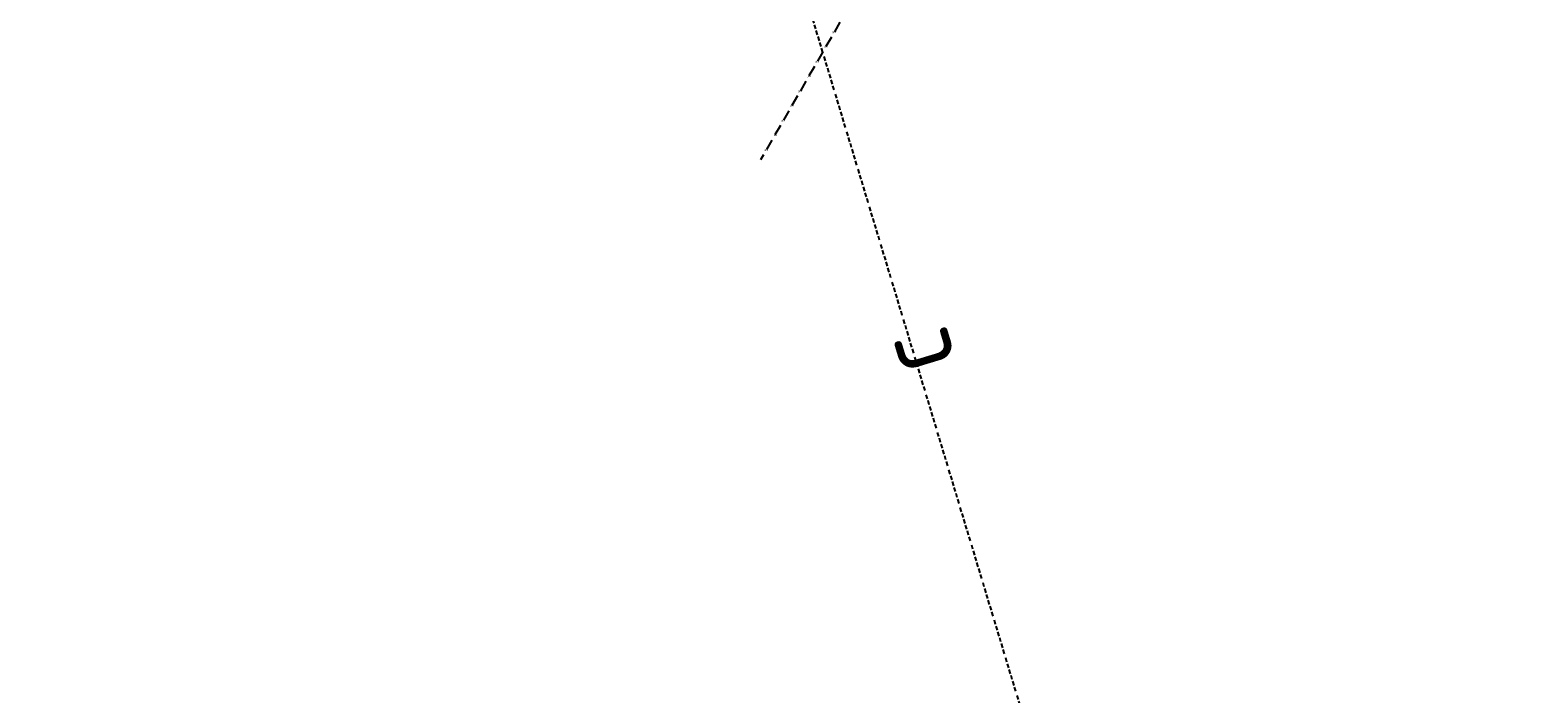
# Model space of a CAD drawing. Header units: millimetres. Extents: x -17664 to 48661, y -98 to 70975.
# Tile 27 of 62: x 45207 to 46936, y 13495 to 14256. Entities that reach past the tile are written whole.
import ezdxf
from ezdxf.enums import TextEntityAlignment as Align

# ---------------------------------------------------------------- set-up
doc = ezdxf.new("R2010")
doc.units = ezdxf.units.MM
for name, pattern in [('2322102', [45, 5, -2, 5, -2, 5, -2, 5, -2, 5, -2, 5, -5]), ('2322105', [47, 40, -7]), ('2322105_a', [19.5, 12.5, -7])]:
    doc.linetypes.add(name, pattern=pattern)
for name, color, linetype in [('WL5501--', 4, '2322105'), ('WL5627--', 4, '2322102'), ('WM561---', 1, 'Continuous')]:
    doc.layers.add(name, color=color, linetype=linetype)
doc.styles.add('STABICAD-018', font='ISOCP.SHX', dxfattribs={"height": 90})
doc.styles.get("Standard").update_dxf_attribs({"font": 'arial.ttf'})

# ---------------------------------------------------------------- blocks, each defined once
blk = doc.blocks.new('*U1298')
at = {"linetype": '2322105'}
for points in [[(236.2, 409.2), (207.7, 324.7), (177.3, 342.2)], [(-8.8, -15.2), (-37.3, -99.7), (-67.7, -82.2)]]:
    blk.add_hatch(color=2, dxfattribs=at).paths.add_polyline_path(points, flags=0)
at = {"color": 2, "linetype": '2322105_a'}
for p, q in [((236.2, 409.2, 3000), (8.8, 15.2, 3000)), ((-8.8, -15.2, 3000), (-236.2, -409.2, 3000))]:
    blk.add_line(p, q, dxfattribs=at)
at = {"color": 0, "linetype": '2322105'}
blk.add_line((0, 0), (0, 0, 3000), dxfattribs=at)
at = {"color": 2, "linetype": '2322105'}
blk.add_circle((0, 0, 3000), 17.5, dxfattribs=at)
at = {"color": 0, "linetype": '2322105'}
blk.add_arc((0, 0, 3000), 17.5, 60, 180, dxfattribs=at)
at = {"layer": 'WM561---', "color": 2}
for tag in ['SECTIONCODE', 'POSITIONCODE']:
    blk.add_attdef(tag, (44301.4, 21321.4, 1499.5), '', height=1.2, dxfattribs=at)
at = {"layer": 'WM561---', "color": 2, "style": 'STABICAD-018'}
for tag, p in [('CODE', (44301.4, 21271.4)), ('FLOORCODE', (44351.4, 21171.4))]:
    blk.add_attdef(tag, p, '', height=1.2, dxfattribs=at)

msp = doc.modelspace()

# ---------------------------------------------------------------- linework, layer by layer
at = {"layer": 'WL5627--', "linetype": '2322102'}
msp.add_line((46936.2, 11516.4), (44057.6, 21040.9), dxfattribs=at)

# ---------------------------------------------------------------- block references
at = {"layer": 'WL5501--', "linetype": '2322105'}
msp.add_blockref('*U1298', (46280.8, 14516.3), dxfattribs=at)

# ---------------------------------------------------------------- texts
at = {"layer": 'WL5501--', "color": 2, "style": 'STABICAD-018'}
for p in [(46129.1, 14253.5, 3000), (46119.3, 14236.6, 3000), (46109.6, 14219.7, 3000), (46099.8, 14202.8, 3000), (46090.1, 14185.9, 3000), (46080.3, 14169, 3000), (46070.6, 14152.1, 3000), (46060.8, 14135.2, 3000), (46051.1, 14118.4, 3000)]:
    msp.add_text('gkw', height=1.8, dxfattribs=at).set_placement(p, align=Align.MIDDLE_CENTER)
at = {"layer": 'WL5627--', "color": 2, "style": 'STABICAD-018'}
msp.add_text('c', height=90, rotation=106.8162, dxfattribs=at).set_placement((46220.1, 13885.6), align=Align.MIDDLE_CENTER)

doc.saveas('drawing.dxf')
